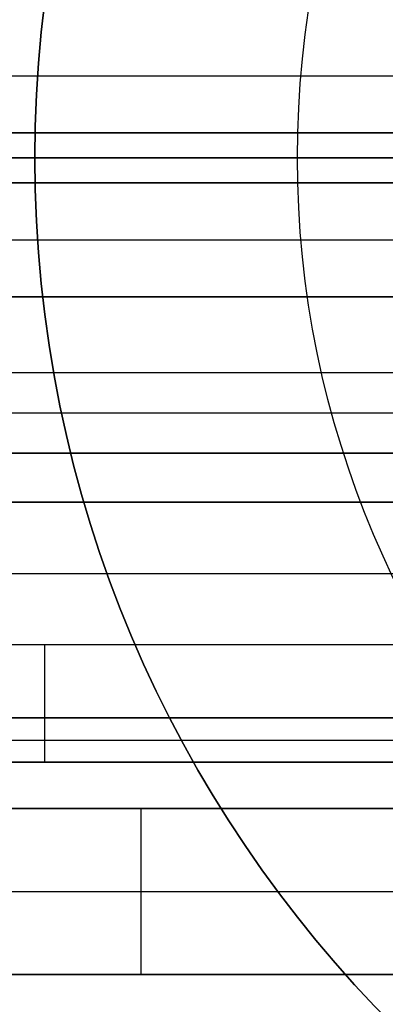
# Model space of a CAD drawing. Header units: centimetres. Extents: x -32 to 15, y -4 to 160.
# Tile 5 of 64: x -12.875 to -12.763, y -0.258 to 0.042. Entities that reach past the tile are written whole.
import ezdxf

# ---------------------------------------------------------------- set-up
doc = ezdxf.new("R2010")
doc.units = ezdxf.units.CM
doc.layers.add('Default', color=7, linetype='Continuous', true_color=0x000000)

# ---------------------------------------------------------------- blocks, each defined once
blk = doc.blocks.new('4440')
at = {"layer": 'Default'}
for p, q in [((0, 0, -20), (0, 39.5, -20)), ((0, 27.75, 20), (0, 39.5, 20)), ((0, 37.2087, 17.8753), (0, 26.6, 17.9679)), ((0, 37.2087, -17.8753), (0, 18.2, -18.0412)), ((0, 37.2, 10), (0, 26.3668, 10)), ((0, 37.2, -7.5), (0, 19.2, -7.5)), ((-0.2498, 30.2, 5.2415), (-0.2498, 26.3051, 5.2415)), ((-0.2498, 30.2, -5.2415), (-0.2498, 18.4525, -5.2415)), ((0.2498, 30.2, 5.2415), (0.2498, 26.2567, 5.2415)), ((0.2498, 30.2, -5.2415), (0.2498, 18.4525, -5.2415)), ((0.7775, 30.2, 5.1896), (0.7775, 26.1743, 5.1896)), ((0.7775, 30.2, -5.1896), (0.7775, 18.4525, -5.1896)), ((1.2676, 30.2, 5.0921), (1.2676, 26.0765, 5.0921)), ((1.2676, 30.2, -5.0921), (1.2676, 18.4525, -5.0921)), ((1.775, 30.2, 4.9382), (1.775, 25.8918, 4.9382)), ((1.775, 30.2, -4.9382), (1.775, 18.4525, -4.9382)), ((2.2367, 30.2, 4.7469), (2.2367, 25.1597, 4.7469)), ((2.2367, 30.2, -4.7469), (2.2367, 18.4525, -4.7469)), ((0, 26.6, 19), (0, 27.75, 19)), ((1.8427, 27.7198, 4.6481), (1.7074, 27.7198, 5.2283)), ((2.4896, 27.4262, 4.9043), (1.9837, 27.4262, 4.5896))]:
    blk.add_line(p, q, dxfattribs=at)
at = {"layer": 'Default', "extrusion": (0, 0, -1)}
for centre, start, end in [((0, 24, -20), 270, 90), ((0, 24, -19.5), 270, 90), ((0, 24, -20), 90, 270), ((0, 24, -19.5), 90, 270)]:
    blk.add_arc(centre, 3.75, start, end, dxfattribs=at)
at = {"layer": 'Default'}
for start, end in [(90, 270), (270, 90)]:
    blk.add_arc((0, 24, 19), 3.75, start, end, dxfattribs=at)
at = {"layer": 'Default', "extrusion": (0, -1, 0)}
blk.add_arc((0, 0, -27.7198), 5.5, 71.9146, 74.3354, dxfattribs=at)
at = {"layer": 'Default'}
for points in [[(0, 26.6, 5), (0, 32.4, 5), (0, 38.2, 5)], [(0, 38.2, -5), (0, 28.45, -5), (0, 18.7, -5)], [(-0.0763, 30.2, 4.9994), (-0.0763, 28.3994, 4.9994), (-0.0763, 26.5988, 4.9994)], [(-0.0763, 18.7, -4.9994), (-0.0763, 24.45, -4.9994), (-0.0763, 30.2, -4.9994)], [(0.0763, 30.2, -4.9994), (0.0763, 24.45, -4.9994), (0.0763, 18.7, -4.9994)], [(0.0763, 26.5988, 4.9994), (0.0763, 28.3994, 4.9994), (0.0763, 30.2, 4.9994)], [(0.4234, 30.2, 5.4837), (0.4234, 28.1853, 5.4837), (0.4234, 26.1705, 5.4837)], [(0.4234, 18.2, -5.4837), (0.4234, 24.2, -5.4837), (0.4234, 30.2, -5.4837)], [(0.6546, 30.2, 5.4609), (0.6546, 28.1482, 5.4609), (0.6546, 26.0964, 5.4609)], [(0.6546, 30.2, -5.4609), (0.6546, 24.2, -5.4609), (0.6546, 18.2, -5.4609)], [(0.9005, 18.7, -4.9182), (0.9005, 24.45, -4.9182), (0.9005, 30.2, -4.9182)], [(0.9005, 30.2, 4.9182), (0.9005, 28.3164, 4.9182), (0.9005, 26.4327, 4.9182)], [(1.0502, 30.2, -4.8885), (1.0502, 24.45, -4.8885), (1.0502, 18.7, -4.8885)], [(1.0502, 26.3613, 4.8885), (1.0502, 28.2806, 4.8885), (1.0502, 30.2, 4.8885)], [(1.485, 25.4848, 5.2957), (1.485, 27.8424, 5.2957), (1.485, 30.2, 5.2957)], [(1.485, 18.2, -5.2957), (1.485, 24.2, -5.2957), (1.485, 30.2, -5.2957)], [(1.7074, 25.2395, 5.2283), (1.7074, 27.7198, 5.2283), (1.7074, 30.2, 5.2283)], [(1.7074, 30.2, -5.2283), (1.7074, 24.2, -5.2283), (1.7074, 18.2, -5.2283)], [(1.8427, 18.7, -4.6481), (1.8427, 24.45, -4.6481), (1.8427, 30.2, -4.6481)], [(1.8427, 30.2, 4.6481), (1.8427, 27.7972, 4.6481), (1.8427, 25.3944, 4.6481)], [(1.9837, 25.0511, 4.5896), (1.9837, 27.6256, 4.5896), (1.9837, 30.2, 4.5896)], [(1.9837, 30.2, -4.5896), (1.9837, 24.45, -4.5896), (1.9837, 18.7, -4.5896)], [(2.4896, 30.2, 4.9043), (2.4896, 27.4262, 4.9043), (2.4896, 24.6524, 4.9043)], [(2.4896, 18.2, -4.9043), (2.4896, 24.2, -4.9043), (2.4896, 30.2, -4.9043)], [(0, 27.75, 20), (0, 27.75, 19.5), (0, 27.75, 19)]]:
    blk.add_open_spline(points, degree=2, dxfattribs=at)
blk = doc.blocks.new('4440MON_ASM')
at = {"layer": 'Default', "extrusion": (-1, 0, 0), "rotation": 180}
blk.add_blockref('4440', (0, 18.2), dxfattribs=at)
blk = doc.blocks.new('7384')
at = {"layer": 'Default'}
blk.add_line((-2.95, 3.2), (-2.4367, 3.2), dxfattribs=at)
at = {"layer": 'Default', "extrusion": (0, 0, -1)}
blk.add_arc((2.45, 3.2), 0.5, 0, 66.9308, dxfattribs=at)
at = {"layer": 'Default', "extrusion": (0, 1, 0)}
for start, end in [(180, 0), (0, 180)]:
    blk.add_arc((0, 0, 3.2), 2.95, start, end, dxfattribs=at)
blk = doc.blocks.new('A4255NQ_ASM')
at = {"layer": 'Default', "extrusion": (1, 0, 0), "rotation": 90}
blk.add_blockref('4440MON_ASM', (0, 0, -119.15), dxfattribs=at)
at = {"layer": 'Default', "extrusion": (0, 1, 0), "rotation": 180}
blk.add_blockref('7384', (124.95, -15.8), dxfattribs=at)
blk = doc.blocks.new('F4265N_Q305_ASM')
at = {"layer": 'Default'}
blk.add_blockref('A4255NQ_ASM', (0, 0), dxfattribs=at)

msp = doc.modelspace()

# ---------------------------------------------------------------- block references
at = {"layer": 'Default', "xscale": 0.1, "yscale": 0.1, "zscale": 0.1}
msp.add_blockref('F4265N_Q305_ASM', (0, 0), dxfattribs=at)

doc.saveas('drawing.dxf')
